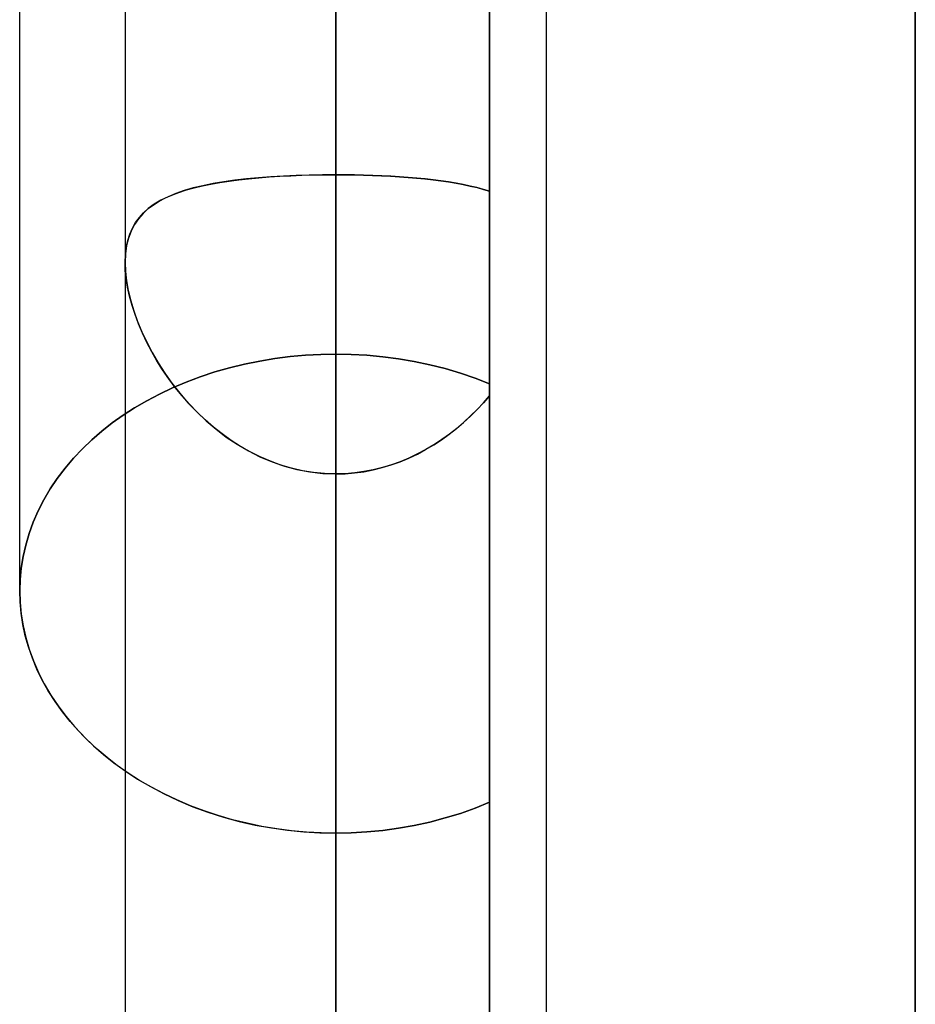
# Model space of a CAD drawing. Header units: millimetres. Extents: x -132 to 52, y -156 to 156.
# Tile 50 of 79: x -25.6 to -23.48, y 19.65 to 21.98. Entities that reach past the tile are written whole.
import ezdxf

# ---------------------------------------------------------------- set-up
doc = ezdxf.new("R2010")
doc.units = ezdxf.units.MM
doc.layers.add('MAIN-1', color=7, linetype='Continuous')

msp = doc.modelspace()

# ---------------------------------------------------------------- linework, layer by layer
at = {"layer": 'MAIN-1'}
for p, q in [((-24.85, 0), (-24.85, 76.1016)), ((-24.85, 76.1016), (-24.85, 0)), ((-25.35, 75.6323), (-25.35, 0)), ((-25.35, 75.6323), (-25.35, 0)), ((-24.35, 0), (-24.35, 75.6323)), ((-24.35, 0), (-24.35, 75.6323)), ((-24.85, 0), (-24.85, 75.4408)), ((-23.475, 0), (-23.475, 36)), ((-23.475, 36), (-23.475, 0)), ((-23.475, 0), (-23.475, 31.5)), ((-24.85, 25.5762), (-24.85, 0)), ((-24.85, 0), (-24.85, 25.2331)), ((-24.85, 25.2331), (-24.85, 0)), ((-25.6, 20.626), (-25.6, 25.0583)), ((-24.35, 0), (-24.35, 24.952)), ((-24.35, 0), (-24.35, 24.952)), ((-25.6, 20.626), (-25.6, 24.8496)), ((-25.35, 24.8505), (-25.35, 0)), ((-25.35, 24.8505), (-25.35, 0)), ((-24.85, 24.4521), (-24.85, 0)), ((-24.85, 0), (-24.85, 24.4521)), ((-24.85, 21.6136), (-24.85, 24.4521)), ((-24.85, 24.4521), (-24.85, 21.6136)), ((-24.485, 21.1176), (-24.485, 23.373)), ((-24.485, 23.373), (-24.485, 21.1176)), ((-24.485, 21.5742), (-24.485, 23.3185)), ((-24.485, 23.3185), (-24.485, 21.5742)), ((-24.485, 23.3185), (-24.485, 0)), ((-24.485, 0), (-24.485, 23.3185)), ((-24.485, 22.0792), (-24.485, 21.1176)), ((-24.485, 21.1176), (-24.485, 22.0792)), ((-24.85, 22.0374), (-24.85, 21.1879)), ((-24.85, 21.1879), (-24.85, 22.0374)), ((-25.0077, 21.6084), (-24.9824, 21.61)), ((-24.9743, 21.6104), (-25.0043, 21.6086)), ((-24.9824, 21.61), (-24.9565, 21.6113)), ((-24.9438, 21.6118), (-24.9743, 21.6104)), ((-24.9565, 21.6113), (-24.9302, 21.6123)), ((-24.9129, 21.6128), (-24.9438, 21.6118)), ((-24.9302, 21.6123), (-24.9036, 21.613)), ((-24.8816, 21.6134), (-24.9129, 21.6128)), ((-24.9036, 21.613), (-24.8769, 21.6134)), ((-24.85, 21.6136), (-24.8816, 21.6134)), ((-24.8769, 21.6134), (-24.85, 21.6136)), ((-24.85, 0), (-24.85, 21.6136)), ((-24.85, 21.6136), (-24.85, 0)), ((-24.85, 21.6136), (-24.8279, 21.6135)), ((-24.8279, 21.6135), (-24.85, 21.6136)), ((-24.8279, 21.6135), (-24.806, 21.6132)), ((-24.806, 21.6132), (-24.8279, 21.6135)), ((-24.806, 21.6132), (-24.7842, 21.6127)), ((-24.7841, 21.6127), (-24.806, 21.6132)), ((-24.7842, 21.6127), (-24.7626, 21.6121)), ((-24.7624, 21.612), (-24.7841, 21.6127)), ((-24.7626, 21.6121), (-24.7412, 21.6112)), ((-24.7409, 21.6112), (-24.7624, 21.612)), ((-24.7412, 21.6112), (-24.72, 21.6101)), ((-24.7196, 21.6101), (-24.7409, 21.6112)), ((-24.72, 21.6101), (-24.6991, 21.6088)), ((-24.6988, 21.6088), (-24.7196, 21.6101)), ((-25.1652, 21.5876), (-25.1881, 21.5821)), ((-25.1861, 21.5826), (-25.1666, 21.5873)), ((-25.1666, 21.5873), (-25.1463, 21.5915)), ((-25.1411, 21.5925), (-25.1652, 21.5876)), ((-25.1463, 21.5915), (-25.1251, 21.5953)), ((-25.1158, 21.5968), (-25.1411, 21.5925)), ((-25.1251, 21.5953), (-25.1031, 21.5986)), ((-25.0894, 21.6005), (-25.1158, 21.5968)), ((-25.1031, 21.5986), (-25.0804, 21.6016)), ((-25.062, 21.6037), (-25.0894, 21.6005)), ((-25.0804, 21.6016), (-25.0568, 21.6042)), ((-25.0336, 21.6063), (-25.062, 21.6037)), ((-25.0568, 21.6042), (-25.0326, 21.6064)), ((-25.0043, 21.6086), (-25.0336, 21.6063)), ((-25.0326, 21.6064), (-25.0077, 21.6084)), ((-24.6991, 21.6088), (-24.6785, 21.6073)), ((-24.6782, 21.6073), (-24.6988, 21.6088)), ((-24.6785, 21.6073), (-24.6583, 21.6056)), ((-24.6581, 21.6056), (-24.6782, 21.6073)), ((-24.6583, 21.6056), (-24.6385, 21.6037)), ((-24.6383, 21.6037), (-24.6581, 21.6056)), ((-24.6385, 21.6037), (-24.6193, 21.6015)), ((-24.6191, 21.6015), (-24.6383, 21.6037)), ((-24.6193, 21.6015), (-24.6005, 21.5991)), ((-24.6004, 21.5991), (-24.6191, 21.6015)), ((-24.6005, 21.5991), (-24.5822, 21.5965)), ((-24.5822, 21.5965), (-24.6004, 21.5991)), ((-24.5822, 21.5965), (-24.5645, 21.5935)), ((-24.5645, 21.5935), (-24.5822, 21.5965)), ((-24.5645, 21.5935), (-24.5474, 21.5903)), ((-24.5474, 21.5903), (-24.5645, 21.5935)), ((-24.5474, 21.5903), (-24.5308, 21.5867)), ((-24.5309, 21.5868), (-24.5474, 21.5903)), ((-24.515, 21.5829), (-24.5309, 21.5868)), ((-24.5308, 21.5867), (-24.5148, 21.5829)), ((-25.2544, 21.5585), (-25.2388, 21.5654)), ((-25.2296, 21.569), (-25.2481, 21.5614)), ((-25.2388, 21.5654), (-25.2222, 21.5717)), ((-25.2096, 21.5759), (-25.2296, 21.569)), ((-25.2222, 21.5717), (-25.2046, 21.5774)), ((-25.1881, 21.5821), (-25.2096, 21.5759)), ((-25.2046, 21.5774), (-25.1861, 21.5826)), ((-24.4997, 21.5787), (-24.515, 21.5829)), ((-24.5148, 21.5829), (-24.4996, 21.5787)), ((-24.485, 21.5742), (-24.4997, 21.5787)), ((-24.4996, 21.5787), (-24.485, 21.5742)), ((-24.485, 0), (-24.485, 21.5742)), ((-24.485, 21.5742), (-24.485, 0)), ((-25.2808, 21.5434), (-25.2949, 21.5331)), ((-25.2948, 21.5331), (-25.2825, 21.5424)), ((-25.2825, 21.5424), (-25.269, 21.5508)), ((-25.2652, 21.5529), (-25.2808, 21.5434)), ((-25.269, 21.5508), (-25.2544, 21.5585)), ((-25.2481, 21.5614), (-25.2652, 21.5529)), ((-25.3074, 21.5217), (-25.3184, 21.5091)), ((-25.3161, 21.512), (-25.3061, 21.523)), ((-25.2949, 21.5331), (-25.3074, 21.5217)), ((-25.3061, 21.523), (-25.2948, 21.5331)), ((-25.3279, 21.4952), (-25.3358, 21.48)), ((-25.3325, 21.4869), (-25.325, 21.4999)), ((-25.3184, 21.5091), (-25.3279, 21.4952)), ((-25.325, 21.4999), (-25.3161, 21.512)), ((-25.3437, 21.4575), (-25.3387, 21.4728)), ((-25.3358, 21.48), (-25.342, 21.4634)), ((-25.3387, 21.4728), (-25.3325, 21.4869)), ((-25.3472, 21.4411), (-25.3437, 21.4575)), ((-25.342, 21.4634), (-25.3464, 21.4453)), ((-25.3491, 21.426), (-25.35, 21.4056)), ((-25.35, 21.4056), (-25.3493, 21.4238)), ((-25.3493, 21.4238), (-25.3472, 21.4411)), ((-25.3464, 21.4453), (-25.3491, 21.426)), ((-25.35, 21.4056), (-25.3492, 21.3843)), ((-25.3494, 21.3866), (-25.35, 21.4056)), ((-25.35, 21.4055), (-25.35, 0)), ((-25.35, 21.4055), (-25.35, 0)), ((-25.3473, 21.3669), (-25.3494, 21.3866)), ((-25.3492, 21.3843), (-25.3466, 21.3619)), ((-25.344, 21.3464), (-25.3473, 21.3669)), ((-25.3466, 21.3619), (-25.3424, 21.3386)), ((-25.3393, 21.3252), (-25.344, 21.3464)), ((-25.3424, 21.3386), (-25.3365, 21.3147)), ((-25.3334, 21.3036), (-25.3393, 21.3252)), ((-25.3365, 21.3147), (-25.3292, 21.2903)), ((-25.3262, 21.2817), (-25.3334, 21.3036)), ((-25.3292, 21.2903), (-25.3203, 21.2657)), ((-25.318, 21.2597), (-25.3262, 21.2817)), ((-25.3203, 21.2657), (-25.3101, 21.241)), ((-25.3086, 21.2376), (-25.318, 21.2597)), ((-25.3101, 21.241), (-25.2985, 21.2164)), ((-25.2981, 21.2156), (-25.3086, 21.2376)), ((-25.2985, 21.2164), (-25.2856, 21.1918)), ((-25.2867, 21.1937), (-25.2981, 21.2156)), ((-25.2743, 21.172), (-25.2867, 21.1937)), ((-25.2856, 21.1918), (-25.2713, 21.1672)), ((-25.2608, 21.1506), (-25.2743, 21.172)), ((-25.2713, 21.1672), (-25.2557, 21.1429)), ((-25.0306, 21.1714), (-25.0666, 21.1642)), ((-25.0666, 21.1642), (-25.0306, 21.1714)), ((-24.9943, 21.1774), (-25.0306, 21.1714)), ((-25.0306, 21.1714), (-24.9943, 21.1774)), ((-24.9579, 21.182), (-24.9943, 21.1774)), ((-24.9943, 21.1774), (-24.9579, 21.182)), ((-24.9216, 21.1853), (-24.9579, 21.182)), ((-24.9579, 21.182), (-24.9216, 21.1853)), ((-24.8856, 21.1873), (-24.9216, 21.1853)), ((-24.9216, 21.1853), (-24.8856, 21.1873)), ((-24.85, 21.1879), (-24.8856, 21.1873)), ((-24.8856, 21.1873), (-24.85, 21.1879)), ((-24.8133, 21.1872), (-24.85, 21.1879)), ((-24.85, 21.1879), (-24.8133, 21.1872)), ((-24.7761, 21.1851), (-24.8133, 21.1872)), ((-24.8133, 21.1872), (-24.7761, 21.1851)), ((-24.7387, 21.1817), (-24.7761, 21.1851)), ((-24.7761, 21.1851), (-24.7387, 21.1817)), ((-24.7012, 21.1767), (-24.7387, 21.1817)), ((-24.7387, 21.1817), (-24.7012, 21.1767)), ((-24.6638, 21.1705), (-24.7012, 21.1767)), ((-24.7012, 21.1767), (-24.6639, 21.1704)), ((-24.6639, 21.1704), (-24.6268, 21.1627)), ((-24.6268, 21.1627), (-24.6638, 21.1705)), ((-25.2464, 21.1296), (-25.2608, 21.1506)), ((-25.2557, 21.1429), (-25.2387, 21.119)), ((-25.1373, 21.1455), (-25.1715, 21.1342)), ((-25.1715, 21.1342), (-25.1373, 21.1455)), ((-25.1022, 21.1555), (-25.1373, 21.1455)), ((-25.1373, 21.1455), (-25.1022, 21.1555)), ((-25.0666, 21.1642), (-25.1022, 21.1555)), ((-25.1022, 21.1555), (-25.0666, 21.1642)), ((-24.5902, 21.1535), (-24.6268, 21.1627)), ((-24.6268, 21.1627), (-24.5902, 21.1535)), ((-24.5543, 21.1429), (-24.5902, 21.1535)), ((-24.5902, 21.1535), (-24.5543, 21.1429)), ((-24.5192, 21.1309), (-24.5543, 21.1429)), ((-24.5543, 21.1429), (-24.5192, 21.1309)), ((-25.231, 21.1089), (-25.2464, 21.1296)), ((-25.2049, 21.1216), (-25.2373, 21.1078)), ((-25.2373, 21.1078), (-25.2049, 21.1216)), ((-25.1715, 21.1342), (-25.2049, 21.1216)), ((-25.2049, 21.1216), (-25.1715, 21.1342)), ((-24.4851, 21.1175), (-24.5192, 21.1309)), ((-24.5192, 21.1309), (-24.4851, 21.1175)), ((-25.2373, 21.1078), (-25.2686, 21.093)), ((-25.2686, 21.093), (-25.2373, 21.1078)), ((-25.2387, 21.119), (-25.2204, 21.0955)), ((-25.2147, 21.0887), (-25.231, 21.1089)), ((-25.2987, 21.0771), (-25.3275, 21.0603)), ((-25.3275, 21.0603), (-25.2987, 21.0771)), ((-25.2686, 21.093), (-25.2987, 21.0771)), ((-25.2987, 21.0771), (-25.2686, 21.093)), ((-25.2204, 21.0955), (-25.2007, 21.0727)), ((-25.1974, 21.0691), (-25.2147, 21.0887)), ((-25.2007, 21.0727), (-25.1798, 21.0506)), ((-24.5146, 21.0564), (-24.4995, 21.0725)), ((-24.4993, 21.0726), (-24.5143, 21.0566)), ((-24.4995, 21.0725), (-24.485, 21.089)), ((-24.485, 21.089), (-24.4993, 21.0726)), ((-24.485, 0), (-24.485, 21.089)), ((-24.485, 21.089), (-24.485, 0)), ((-24.485, 20.1246), (-24.485, 21.089)), ((-24.485, 21.089), (-24.485, 20.1246)), ((-25.3275, 21.0603), (-25.3548, 21.0428)), ((-25.3548, 21.0428), (-25.3275, 21.0603)), ((-25.1793, 21.0502), (-25.1974, 21.0691)), ((-25.1798, 21.0506), (-25.1576, 21.0296)), ((-25.1603, 21.0321), (-25.1793, 21.0502)), ((-24.5303, 21.0408), (-24.5146, 21.0564)), ((-24.5143, 21.0566), (-24.53, 21.0411)), ((-25.3548, 21.0428), (-25.3806, 21.0245)), ((-25.3806, 21.0245), (-25.3548, 21.0428)), ((-25.1405, 21.0148), (-25.1603, 21.0321)), ((-25.1576, 21.0296), (-25.1342, 21.0097)), ((-24.5635, 21.0115), (-24.5466, 21.0259)), ((-24.5462, 21.0262), (-24.5631, 21.0118)), ((-24.5466, 21.0259), (-24.5303, 21.0408)), ((-24.53, 21.0411), (-24.5462, 21.0262)), ((-25.4051, 21.0052), (-25.4287, 20.9848)), ((-25.4287, 20.9848), (-25.4051, 21.0052)), ((-25.3806, 21.0245), (-25.4051, 21.0052)), ((-25.4051, 21.0052), (-25.3806, 21.0245)), ((-25.1199, 20.9985), (-25.1405, 21.0148)), ((-25.1342, 21.0097), (-25.1098, 20.9911)), ((-24.581, 20.9978), (-24.5635, 21.0115)), ((-24.5631, 21.0118), (-24.5806, 20.9981)), ((-25.4287, 20.9848), (-25.4512, 20.9633)), ((-25.4512, 20.9633), (-25.4287, 20.9848)), ((-25.0984, 20.9832), (-25.1199, 20.9985)), ((-25.1098, 20.9911), (-25.0842, 20.9739)), ((-25.0762, 20.9689), (-25.0984, 20.9832)), ((-24.6176, 20.9727), (-24.599, 20.9849)), ((-24.5987, 20.9851), (-24.6173, 20.9729)), ((-24.599, 20.9849), (-24.581, 20.9978)), ((-24.5806, 20.9981), (-24.5987, 20.9851)), ((-25.4512, 20.9633), (-25.4725, 20.9407)), ((-25.4725, 20.9407), (-25.4512, 20.9633)), ((-25.0842, 20.9739), (-25.0575, 20.9582)), ((-25.0532, 20.9559), (-25.0762, 20.9689)), ((-25.0575, 20.9582), (-25.0299, 20.9442)), ((-25.0295, 20.9441), (-25.0532, 20.9559)), ((-24.6564, 20.9508), (-24.6368, 20.9613)), ((-24.6365, 20.9615), (-24.6562, 20.951)), ((-24.6368, 20.9613), (-24.6176, 20.9727)), ((-24.6173, 20.9729), (-24.6365, 20.9615)), ((-25.4725, 20.9407), (-25.4924, 20.9173)), ((-25.4924, 20.9173), (-25.4725, 20.9407)), ((-25.0299, 20.9442), (-25.0013, 20.9321)), ((-25.0051, 20.9336), (-25.0295, 20.9441)), ((-24.9801, 20.9246), (-25.0051, 20.9336)), ((-25.0013, 20.9321), (-24.972, 20.922)), ((-24.7184, 20.9251), (-24.6973, 20.9327)), ((-24.6971, 20.9327), (-24.7182, 20.9251)), ((-24.6973, 20.9327), (-24.6766, 20.9413)), ((-24.6764, 20.9414), (-24.6971, 20.9327)), ((-24.6766, 20.9413), (-24.6564, 20.9508)), ((-24.6562, 20.951), (-24.6764, 20.9414)), ((-25.4924, 20.9173), (-25.5109, 20.893)), ((-25.5109, 20.893), (-25.4924, 20.9173)), ((-24.9547, 20.9171), (-24.9801, 20.9246)), ((-24.972, 20.922), (-24.9422, 20.914)), ((-24.929, 20.9112), (-24.9547, 20.9171)), ((-24.9422, 20.914), (-24.9119, 20.9083)), ((-24.9029, 20.907), (-24.929, 20.9112)), ((-24.8053, 20.906), (-24.7833, 20.909)), ((-24.7831, 20.9091), (-24.8052, 20.906)), ((-24.7833, 20.909), (-24.7614, 20.9132)), ((-24.7612, 20.9133), (-24.7831, 20.9091)), ((-24.7614, 20.9132), (-24.7398, 20.9186)), ((-24.7395, 20.9187), (-24.7612, 20.9133)), ((-24.7398, 20.9186), (-24.7184, 20.9251)), ((-24.7182, 20.9251), (-24.7395, 20.9187)), ((-25.5109, 20.893), (-25.5278, 20.868)), ((-25.5278, 20.868), (-25.5109, 20.893)), ((-24.9119, 20.9083), (-24.8811, 20.9047)), ((-24.8766, 20.9044), (-24.9029, 20.907)), ((-24.8811, 20.9047), (-24.85, 20.9036)), ((-24.85, 20.9036), (-24.8766, 20.9044)), ((-24.85, 20.9036), (-24.8276, 20.9042)), ((-24.8275, 20.9042), (-24.85, 20.9036)), ((-24.85, 20.9036), (-24.85, 0)), ((-24.85, 0), (-24.85, 20.9036)), ((-24.85, 20.0513), (-24.85, 20.9036)), ((-24.85, 20.9036), (-24.85, 20.0513)), ((-24.8276, 20.9042), (-24.8053, 20.906)), ((-24.8052, 20.906), (-24.8275, 20.9042)), ((-25.5278, 20.868), (-25.543, 20.8423)), ((-25.543, 20.8423), (-25.5278, 20.868)), ((-25.543, 20.8423), (-25.5565, 20.816)), ((-25.5565, 20.816), (-25.543, 20.8423)), ((-25.5565, 20.816), (-25.5681, 20.7892)), ((-25.5681, 20.7892), (-25.5565, 20.816)), ((-25.5681, 20.7892), (-25.5779, 20.7621)), ((-25.5779, 20.7621), (-25.5681, 20.7892)), ((-25.5779, 20.7621), (-25.5858, 20.7348)), ((-25.5858, 20.7348), (-25.5779, 20.7621)), ((-25.5858, 20.7348), (-25.5921, 20.7074)), ((-25.5921, 20.7074), (-25.5858, 20.7348)), ((-25.5921, 20.7074), (-25.5965, 20.6801)), ((-25.5965, 20.6801), (-25.5921, 20.7074)), ((-25.5965, 20.6801), (-25.5991, 20.6529)), ((-25.5991, 20.6529), (-25.5965, 20.6801)), ((-25.5991, 20.6529), (-25.6, 20.626)), ((-25.6, 20.626), (-25.5991, 20.6529)), ((-25.6, 20.626), (-25.5991, 20.5987)), ((-25.5992, 20.5998), (-25.6, 20.626)), ((-25.5967, 20.5734), (-25.5992, 20.5998)), ((-25.5991, 20.5987), (-25.5964, 20.5711)), ((-25.5925, 20.5467), (-25.5967, 20.5734)), ((-25.5964, 20.5711), (-25.5919, 20.5433)), ((-25.5867, 20.5199), (-25.5925, 20.5467)), ((-25.5919, 20.5433), (-25.5855, 20.5154)), ((-25.5792, 20.4932), (-25.5867, 20.5199)), ((-25.5855, 20.5154), (-25.5773, 20.4875)), ((-25.57, 20.4666), (-25.5792, 20.4932)), ((-25.5773, 20.4875), (-25.5673, 20.4598)), ((-25.559, 20.4402), (-25.57, 20.4666)), ((-25.5673, 20.4598), (-25.5555, 20.4324)), ((-25.5464, 20.4142), (-25.559, 20.4402)), ((-25.5555, 20.4324), (-25.5418, 20.4055)), ((-25.5321, 20.3887), (-25.5464, 20.4142)), ((-25.5418, 20.4055), (-25.5262, 20.3791)), ((-25.5162, 20.3637), (-25.5321, 20.3887)), ((-25.5262, 20.3791), (-25.509, 20.3533)), ((-25.4987, 20.3394), (-25.5162, 20.3637)), ((-25.509, 20.3533), (-25.4901, 20.3283)), ((-25.4799, 20.3159), (-25.4987, 20.3394)), ((-25.4901, 20.3283), (-25.4698, 20.3042)), ((-25.4597, 20.2931), (-25.4799, 20.3159)), ((-25.4698, 20.3042), (-25.4481, 20.281)), ((-25.4384, 20.2713), (-25.4597, 20.2931)), ((-25.4481, 20.281), (-25.4252, 20.2588)), ((-25.416, 20.2505), (-25.4384, 20.2713)), ((-25.4252, 20.2588), (-25.4012, 20.2377)), ((-25.3927, 20.2307), (-25.416, 20.2505)), ((-25.4012, 20.2377), (-25.3763, 20.2179)), ((-25.3684, 20.2119), (-25.3927, 20.2307)), ((-25.3763, 20.2179), (-25.35, 20.1989)), ((-25.3427, 20.1939), (-25.3684, 20.2119)), ((-25.35, 20.1989), (-25.3207, 20.1798)), ((-25.3156, 20.1766), (-25.3427, 20.1939)), ((-25.3207, 20.1798), (-25.2899, 20.1617)), ((-25.2871, 20.1602), (-25.3156, 20.1766)), ((-25.2899, 20.1617), (-25.2576, 20.1446)), ((-25.2575, 20.1446), (-25.2871, 20.1602)), ((-25.2576, 20.1446), (-25.224, 20.1287)), ((-25.2268, 20.13), (-25.2575, 20.1446)), ((-25.195, 20.1164), (-25.2268, 20.13)), ((-25.224, 20.1287), (-25.1893, 20.1141)), ((-25.1624, 20.1041), (-25.195, 20.1164)), ((-24.5192, 20.1109), (-24.4851, 20.1247)), ((-24.4851, 20.1247), (-24.5192, 20.1109)), ((-24.485, 20.1246), (-24.485, 0)), ((-24.485, 0), (-24.485, 20.1246)), ((-25.1893, 20.1141), (-25.1534, 20.1009)), ((-25.129, 20.093), (-25.1624, 20.1041)), ((-25.1534, 20.1009), (-25.1167, 20.0893)), ((-25.0948, 20.0832), (-25.129, 20.093)), ((-24.5902, 20.0873), (-24.5543, 20.0983)), ((-24.5543, 20.0983), (-24.5902, 20.0873)), ((-24.5543, 20.0983), (-24.5192, 20.1109)), ((-24.5192, 20.1109), (-24.5543, 20.0983)), ((-25.1167, 20.0893), (-25.0792, 20.0792)), ((-25.0602, 20.0747), (-25.0948, 20.0832)), ((-25.0792, 20.0792), (-25.0412, 20.0706)), ((-25.0252, 20.0675), (-25.0602, 20.0747)), ((-25.0412, 20.0706), (-25.0029, 20.0637)), ((-24.7012, 20.063), (-24.6638, 20.0695)), ((-24.6638, 20.0695), (-24.7012, 20.063)), ((-24.6638, 20.0695), (-24.6268, 20.0777)), ((-24.6268, 20.0777), (-24.6638, 20.0695)), ((-24.6268, 20.0777), (-24.5902, 20.0873)), ((-24.5902, 20.0873), (-24.6268, 20.0777)), ((-24.99, 20.0617), (-25.0252, 20.0675)), ((-25.0029, 20.0637), (-24.9644, 20.0582)), ((-24.9547, 20.0571), (-24.99, 20.0617)), ((-24.9644, 20.0582), (-24.9259, 20.0544)), ((-24.9195, 20.0539), (-24.9547, 20.0571)), ((-24.9259, 20.0544), (-24.8877, 20.0521)), ((-24.8846, 20.0519), (-24.9195, 20.0539)), ((-24.8877, 20.0521), (-24.85, 20.0513)), ((-24.85, 20.0513), (-24.8846, 20.0519)), ((-24.85, 20.0513), (-24.8133, 20.052)), ((-24.8133, 20.052), (-24.85, 20.0513)), ((-24.8133, 20.052), (-24.7761, 20.0542)), ((-24.7761, 20.0542), (-24.8133, 20.052)), ((-24.7761, 20.0542), (-24.7387, 20.0579)), ((-24.7387, 20.0579), (-24.7761, 20.0542)), ((-24.7387, 20.0579), (-24.7012, 20.063)), ((-24.7012, 20.063), (-24.7387, 20.0579))]:
    msp.add_line(p, q, dxfattribs=at)

doc.saveas('drawing.dxf')
